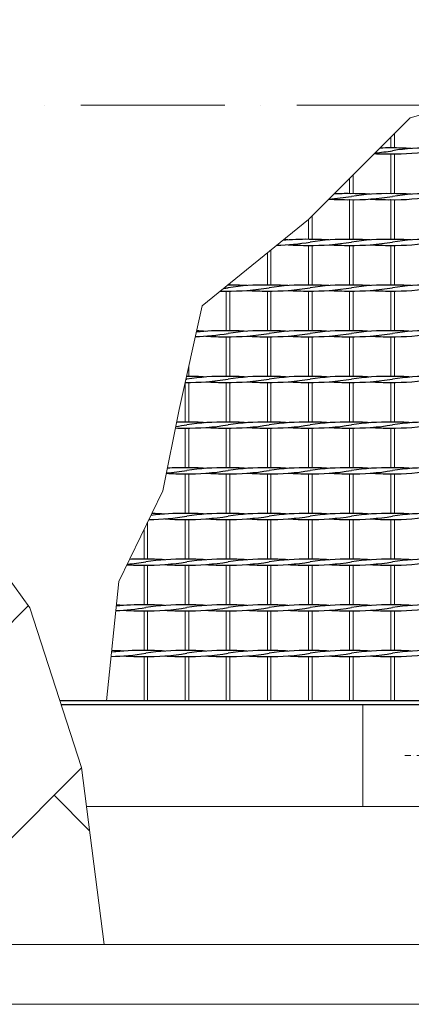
# Model space of a CAD drawing. Header units: millimetres. Extents: x -6178 to 18141, y -8419 to 8560.
# Tile 17 of 256: x -2769 to -2442, y -2755 to -1934. Entities that reach past the tile are written whole.
import ezdxf

# ---------------------------------------------------------------- set-up
doc = ezdxf.new("R2010")
doc.units = ezdxf.units.MM
doc.linetypes.add('ACAD_ISO10W100', pattern=[18, 12, -3, 0, -3])
doc.linetypes.add('DASHDOT', pattern=[1, 0.5, -0.25, 0, -0.25])
for name, color, linetype, lineweight in [('Geländer', 7, 'Continuous', 25), ('Pflaster-Gehweg', 7, 'Continuous', 15), ('Stufen&Podest', 7, 'Continuous', 9), ('Tragegurt', 7, 'Continuous', 20)]:
    doc.layers.add(name, color=color, linetype=linetype, lineweight=lineweight)

msp = doc.modelspace()

# ---------------------------------------------------------------- hatches: boundary and pattern name
at = {"layer": 'Pflaster-Gehweg'}
h = msp.add_hatch(dxfattribs=at)
h.set_pattern_fill('AR-HBONE', color=256, scale=1.25, style=0)
h.set_pattern_definition([(45, (-175340.64, 15558.94), (2e-14, 179.60512), [381, -127]), (135, (-175250.84, 15648.74), (2e-14, 179.60512), [381, -127])])
h.paths.add_polyline_path([(-2843.72985, -2261.23285), (-2820.42625, -2323.22386), (-2805.25757, -2362.53133), (-2760.31358, -2424.86156), (-2717.29644, -2557.80862), (-2698.15003, -2705.40053), (-3573.01161, -2705.40053), (-3585.89502, -2476.95784), (-3567.26667, -2387.99786), (-3542.42896, -2296.9691), (-3486.54366, -2226.6288), (-3402.02901, -2183.29051), (-3312.82267, -2175.05093), (-3163.65161, -2174.908), (-3053.95114, -2135.60004), (-3001.61404, -2172.8999), (-2977.59749, -2226.21032), (-2889.55029, -2218.12836)], flags=0)

# ---------------------------------------------------------------- linework, layer by layer
at = {"linetype": 'ACAD_ISO10W100', "lineweight": 18, "ltscale": 10}
msp.add_line((7127.74035, -2005.40053), (-5297.4259, -2005.40053), dxfattribs=at)
at = {"layer": 'Geländer', "lineweight": 9}
msp.add_line((-2482.61948, -2505.40053), (-2482.61948, -2590.40053), dxfattribs=at)
at = {"layer": 'Geländer', "linetype": 'DASHDOT', "lineweight": 9, "ltscale": 10}
msp.add_line((-2391.96202, -2547.90053), (-2449.27694, -2547.90053), dxfattribs=at)
at = {"layer": 'Pflaster-Gehweg'}
for p, q in [((2004.38052, -2705.40053), (-4546.19553, -2705.40053)), ((2004.38052, -2755.40053), (-4546.19553, -2755.40053))]:
    msp.add_line(p, q, dxfattribs=at)
at = {"layer": 'Pflaster-Gehweg', "lineweight": 9}
msp.add_lwpolyline([(-2698.15003, -2705.40053), (-2717.29644, -2557.80862), (-2760.31358, -2424.86156), (-2805.25757, -2362.53133), (-2820.42625, -2323.22386), (-2843.72985, -2261.23285), (-2889.55029, -2218.12836), (-2977.59749, -2226.21032), (-3001.61404, -2172.8999), (-3053.95114, -2135.60004), (-3163.65161, -2174.908), (-3312.82267, -2175.05093), (-3402.02901, -2183.29051), (-3486.54366, -2226.6288), (-3542.42896, -2296.9691), (-3567.26667, -2387.99786), (-3585.89502, -2476.95784), (-3573.01161, -2705.40053)], dxfattribs=at)
at = {"layer": 'Stufen&Podest'}
for p, q in [((-2459.21948, -2032.2969), (-2459.21948, -2041.2469)), ((-2456.21948, -2029.2969), (-2456.21948, -2041.23517)), ((-2459.21948, -2046.2469), (-2459.21948, -2079.3469)), ((-2456.21948, -2046.25862), (-2456.21948, -2079.33517)), ((-2493.51948, -2066.5969), (-2493.51948, -2079.3469)), ((-2490.51948, -2063.5969), (-2490.51948, -2079.33517)), ((-2493.51948, -2084.3469), (-2493.51948, -2117.4469)), ((-2490.51948, -2084.35862), (-2490.51948, -2117.43517)), ((-2459.21948, -2084.3469), (-2459.21948, -2117.4469)), ((-2456.21948, -2084.35862), (-2456.21948, -2117.43517)), ((-2493.51948, -2122.4469), (-2493.51948, -2155.5469)), ((-2490.51948, -2122.45862), (-2490.51948, -2155.53517)), ((-2459.21948, -2122.4469), (-2459.21948, -2155.5469)), ((-2456.21948, -2122.45862), (-2456.21948, -2155.53517)), ((-2593.41948, -2154.00776), (-2593.41948, -2155.53517)), ((-2596.41948, -2160.5469), (-2596.41948, -2193.6469)), ((-2593.41948, -2160.55862), (-2593.41948, -2193.63517)), ((-2493.51948, -2160.5469), (-2493.51948, -2193.6469)), ((-2490.51948, -2160.55862), (-2490.51948, -2193.63517)), ((-2459.21948, -2160.5469), (-2459.21948, -2193.6469)), ((-2456.21948, -2160.55862), (-2456.21948, -2193.63517)), ((-2596.41948, -2198.6469), (-2596.41948, -2231.7469)), ((-2593.41948, -2198.65862), (-2593.41948, -2231.73517)), ((-2493.51948, -2198.6469), (-2493.51948, -2231.7469)), ((-2490.51948, -2198.65862), (-2490.51948, -2231.73517)), ((-2459.21948, -2198.6469), (-2459.21948, -2231.7469)), ((-2456.21948, -2198.65862), (-2456.21948, -2231.73517)), ((-2627.71948, -2223.11178), (-2627.71948, -2231.73517)), ((-2630.71948, -2236.7469), (-2630.71948, -2269.8469)), ((-2627.71948, -2236.75862), (-2627.71948, -2269.83517)), ((-2596.41948, -2236.7469), (-2596.41948, -2269.8469)), ((-2593.41948, -2236.75862), (-2593.41948, -2269.83517)), ((-2493.51948, -2236.7469), (-2493.51948, -2269.8469)), ((-2490.51948, -2236.75862), (-2490.51948, -2269.83517)), ((-2459.21948, -2236.7469), (-2459.21948, -2269.8469)), ((-2456.21948, -2236.75862), (-2456.21948, -2269.83517)), ((-2630.71948, -2274.8469), (-2630.71948, -2307.9469)), ((-2627.71948, -2274.85862), (-2627.71948, -2307.93517)), ((-2596.41948, -2274.8469), (-2596.41948, -2307.9469)), ((-2593.41948, -2274.85862), (-2593.41948, -2307.93517)), ((-2493.51948, -2274.8469), (-2493.51948, -2307.9469)), ((-2490.51948, -2274.85862), (-2490.51948, -2307.93517)), ((-2459.21948, -2274.8469), (-2459.21948, -2307.9469)), ((-2456.21948, -2274.85862), (-2456.21948, -2307.93517)), ((-2630.71948, -2312.9469), (-2630.71948, -2346.0469)), ((-2627.71948, -2312.95862), (-2627.71948, -2346.03517)), ((-2596.41948, -2312.9469), (-2596.41948, -2346.0469)), ((-2593.41948, -2312.95862), (-2593.41948, -2346.03517)), ((-2493.51948, -2312.9469), (-2493.51948, -2346.0469)), ((-2490.51948, -2312.95862), (-2490.51948, -2346.03517)), ((-2459.21948, -2312.9469), (-2459.21948, -2346.0469)), ((-2456.21948, -2312.95862), (-2456.21948, -2346.03517)), ((-2630.71948, -2351.0469), (-2630.71948, -2384.1469)), ((-2627.71948, -2351.05862), (-2627.71948, -2384.13517)), ((-2596.41948, -2351.0469), (-2596.41948, -2384.1469)), ((-2593.41948, -2351.05862), (-2593.41948, -2384.13517)), ((-2493.51948, -2351.0469), (-2493.51948, -2384.1469)), ((-2490.51948, -2351.05862), (-2490.51948, -2384.13517)), ((-2459.21948, -2351.0469), (-2459.21948, -2384.1469)), ((-2456.21948, -2351.05862), (-2456.21948, -2384.13517)), ((-2630.71948, -2389.1469), (-2630.71948, -2422.2469)), ((-2627.71948, -2389.15862), (-2627.71948, -2422.23517)), ((-2596.41948, -2389.1469), (-2596.41948, -2422.2469)), ((-2593.41948, -2389.15862), (-2593.41948, -2422.23517)), ((-2493.51948, -2389.1469), (-2493.51948, -2422.2469)), ((-2490.51948, -2389.15862), (-2490.51948, -2422.23517)), ((-2459.21948, -2389.1469), (-2459.21948, -2422.2469)), ((-2456.21948, -2389.15862), (-2456.21948, -2422.23517)), ((-2630.71948, -2427.2469), (-2630.71948, -2460.3469)), ((-2627.71948, -2427.25862), (-2627.71948, -2460.33517)), ((-2596.41948, -2427.2469), (-2596.41948, -2460.3469)), ((-2593.41948, -2427.25862), (-2593.41948, -2460.33517)), ((-2493.51948, -2427.2469), (-2493.51948, -2460.3469)), ((-2490.51948, -2427.25862), (-2490.51948, -2460.33517)), ((-2459.21948, -2427.2469), (-2459.21948, -2460.3469)), ((-2456.21948, -2427.25862), (-2456.21948, -2460.33517)), ((-2630.71948, -2465.3469), (-2630.71948, -2502.40053)), ((-2627.71948, -2465.35862), (-2627.71948, -2502.40053)), ((-2596.41948, -2465.3469), (-2596.41948, -2502.40053)), ((-2593.41948, -2465.35862), (-2593.41948, -2502.40053)), ((-2493.51948, -2465.3469), (-2493.51948, -2502.40053)), ((-2490.51948, -2465.35862), (-2490.51948, -2502.40053)), ((-2459.21948, -2465.3469), (-2459.21948, -2502.40053)), ((-2456.21948, -2465.35862), (-2456.21948, -2502.40053))]:
    msp.add_line(p, q, dxfattribs=at)
at = {"layer": 'Stufen&Podest', "lineweight": 20}
for p, q in [((-2527.81948, -2100.8969), (-2527.81948, -2117.4469)), ((-2524.81948, -2097.8969), (-2524.81948, -2117.43517)), ((-2559.11948, -2126.2379), (-2559.11948, -2155.53517)), ((-2527.81948, -2122.4469), (-2527.81948, -2155.5469)), ((-2524.81948, -2122.45862), (-2524.81948, -2155.53517)), ((-2562.11948, -2128.66676), (-2562.11948, -2155.5469)), ((-2562.11948, -2160.5469), (-2562.11948, -2193.6469)), ((-2559.11948, -2160.55862), (-2559.11948, -2193.63517)), ((-2527.81948, -2160.5469), (-2527.81948, -2193.6469)), ((-2524.81948, -2160.55862), (-2524.81948, -2193.63517)), ((-2562.11948, -2198.6469), (-2562.11948, -2231.7469)), ((-2559.11948, -2198.65862), (-2559.11948, -2231.73517)), ((-2527.81948, -2198.6469), (-2527.81948, -2231.7469)), ((-2524.81948, -2198.65862), (-2524.81948, -2231.73517)), ((-2562.11948, -2236.7469), (-2562.11948, -2269.8469)), ((-2559.11948, -2236.75862), (-2559.11948, -2269.83517)), ((-2527.81948, -2236.7469), (-2527.81948, -2269.8469)), ((-2524.81948, -2236.75862), (-2524.81948, -2269.83517)), ((-2562.11948, -2274.8469), (-2562.11948, -2307.9469)), ((-2559.11948, -2274.85862), (-2559.11948, -2307.93517)), ((-2527.81948, -2274.8469), (-2527.81948, -2307.9469)), ((-2524.81948, -2274.85862), (-2524.81948, -2307.93517)), ((-2562.11948, -2312.9469), (-2562.11948, -2346.0469)), ((-2559.11948, -2312.95862), (-2559.11948, -2346.03517)), ((-2527.81948, -2312.9469), (-2527.81948, -2346.0469)), ((-2524.81948, -2312.95862), (-2524.81948, -2346.03517)), ((-2662.01948, -2353.59183), (-2662.01948, -2384.13517)), ((-2562.11948, -2351.0469), (-2562.11948, -2384.1469)), ((-2559.11948, -2351.05862), (-2559.11948, -2384.13517)), ((-2527.81948, -2351.0469), (-2527.81948, -2384.1469)), ((-2524.81948, -2351.05862), (-2524.81948, -2384.13517)), ((-2665.01948, -2359.76746), (-2665.01948, -2384.1469)), ((-2665.01948, -2389.1469), (-2665.01948, -2422.2469)), ((-2662.01948, -2389.15862), (-2662.01948, -2422.23517)), ((-2562.11948, -2389.1469), (-2562.11948, -2422.2469)), ((-2559.11948, -2389.15862), (-2559.11948, -2422.23517)), ((-2527.81948, -2389.1469), (-2527.81948, -2422.2469)), ((-2524.81948, -2389.15862), (-2524.81948, -2422.23517)), ((-2665.01948, -2427.2469), (-2665.01948, -2460.3469)), ((-2662.01948, -2427.25862), (-2662.01948, -2460.33517)), ((-2562.11948, -2427.2469), (-2562.11948, -2460.3469)), ((-2559.11948, -2427.25862), (-2559.11948, -2460.33517)), ((-2527.81948, -2427.2469), (-2527.81948, -2460.3469)), ((-2524.81948, -2427.25862), (-2524.81948, -2460.33517)), ((-2665.01948, -2465.3469), (-2665.01948, -2502.40053)), ((-2662.01948, -2465.35862), (-2662.01948, -2502.40053)), ((-2562.11948, -2465.3469), (-2562.11948, -2502.40053)), ((-2559.11948, -2465.35862), (-2559.11948, -2502.40053)), ((-2527.81948, -2465.3469), (-2527.81948, -2502.40053)), ((-2524.81948, -2465.35862), (-2524.81948, -2502.40053))]:
    msp.add_line(p, q, dxfattribs=at)
at = {"layer": 'Stufen&Podest', "lineweight": 30}
for p, q in [((-2120.61948, -2502.40053), (-2735.22461, -2502.40053)), ((-2734.25391, -2505.40053), (6679.38052, -2505.40053))]:
    msp.add_line(p, q, dxfattribs=at)
at = {"layer": 'Stufen&Podest'}
msp.add_lwpolyline([(-2696.31948, -2502.40053), (-2685.91777, -2402.78749), (-2649.24512, -2327.29527), (-2635.71116, -2259.22137), (-2616.57453, -2172.75449), (-2527.81948, -2100.8969), (-2442.91461, -2015.99203), (-2330.73985, -1984.14888), (-2226.43607, -1954.54008), (-2150.51948, -1934.24909)], dxfattribs=at)
at = {"layer": 'Stufen&Podest', "lineweight": 30}
for centre, start, end in [((-2491.21848, -1841.26863), 275.29298569, 279.41143824), ((-2461.52048, -2246.21343), 89.2108945, 91.88280466), ((-2456.91848, -1841.26863), 269.21089474, 279.41143824), ((-2456.91848, -2246.22516), 85.86862891, 90.49720181), ((-2427.22048, -2246.21343), 89.21089473, 98.55019958), ((-2461.52048, -1841.25691), 266.82979447, 270.64315173), ((-2525.51848, -1879.36863), 274.13151075, 279.41143824), ((-2495.82048, -1879.35691), 265.86862913, 270.64315173), ((-2495.82048, -2284.31343), 89.21089462, 92.99317312), ((-2491.21848, -1879.36863), 269.21089495, 279.41143824), ((-2491.21848, -2284.32516), 85.8686289, 90.49720198), ((-2461.52048, -2284.31343), 89.2108945, 98.55019958), ((-2461.52048, -1879.35691), 265.86862909, 270.64315173), ((-2456.91848, -1879.36863), 269.21089474, 279.41143824), ((-2456.91848, -2284.32516), 85.86862891, 90.49720181), ((-2427.22048, -2284.31343), 89.21089473, 98.55019958), ((-2530.12048, -2322.41343), 89.21089472, 95.38177496), ((-2559.81848, -2322.42516), 85.86862885, 86.86931332), ((-2525.51848, -2322.42516), 85.86862888, 90.49720201), ((-2495.82048, -2322.41343), 89.21089462, 98.55019958), ((-2491.21848, -2322.42516), 85.8686289, 90.49720198), ((-2461.52048, -2322.41343), 89.2108945, 98.55019958), ((-2456.91848, -2322.42516), 85.86862891, 90.49720181), ((-2427.22048, -2322.41343), 89.21089473, 98.55019958), ((-2559.81848, -1917.46863), 271.52492593, 279.41143824), ((-2530.12048, -1917.45691), 265.86862907, 270.64315173), ((-2525.51848, -1917.46863), 269.21089483, 279.41143824), ((-2495.82048, -1917.45691), 265.86862913, 270.64315173), ((-2491.21848, -1917.46863), 269.21089495, 279.41143824), ((-2461.52048, -1917.45691), 265.86862909, 270.64315173), ((-2456.91848, -1917.46863), 269.21089474, 279.41143824), ((-2628.41848, -1955.56863), 278.28845978, 279.41143824), ((-2594.11848, -1955.56863), 269.21089474, 279.41143824), ((-2594.11848, -2360.52516), 85.86862891, 90.33271676), ((-2564.42048, -2360.51343), 89.21089473, 98.55019958), ((-2559.81848, -1955.56863), 269.21089474, 279.41143824), ((-2559.81848, -2360.52516), 85.86862885, 90.49720197), ((-2530.12048, -2360.51343), 89.21089472, 98.55019958), ((-2525.51848, -1955.56863), 269.21089483, 279.41143824), ((-2525.51848, -2360.52516), 85.86862888, 90.49720201), ((-2495.82048, -2360.51343), 89.21089462, 98.55019958), ((-2491.21848, -1955.56863), 269.21089495, 279.41143824), ((-2491.21848, -2360.52516), 85.8686289, 90.49720198), ((-2461.52048, -2360.51343), 89.2108945, 98.55019958), ((-2456.91848, -1955.56863), 269.21089474, 279.41143824), ((-2456.91848, -2360.52516), 85.86862891, 90.49720181), ((-2427.22048, -2360.51343), 89.21089473, 98.55019958), ((-2598.72048, -1955.55691), 269.23010299, 270.64315173), ((-2564.42048, -1955.55691), 265.86862909, 270.64315173), ((-2530.12048, -1955.55691), 265.86862907, 270.64315173), ((-2495.82048, -1955.55691), 265.86862913, 270.64315173), ((-2461.52048, -1955.55691), 265.86862909, 270.64315173), ((-2628.41848, -1993.66863), 271.71387639, 279.41143824), ((-2598.72048, -2398.61343), 89.2108945, 96.37261495), ((-2628.41848, -2398.62516), 85.8686289, 87.98855883), ((-2598.72048, -1993.65691), 265.86862909, 270.64315173), ((-2594.11848, -1993.66863), 269.21089474, 279.41143824), ((-2594.11848, -2398.62516), 85.86862891, 90.49720181), ((-2564.42048, -2398.61343), 89.21089473, 98.55019958), ((-2564.42048, -1993.65691), 265.86862909, 270.64315173), ((-2559.81848, -1993.66863), 269.21089474, 279.41143824), ((-2559.81848, -2398.62516), 85.86862885, 90.49720197), ((-2530.12048, -2398.61343), 89.21089472, 98.55019958), ((-2530.12048, -1993.65691), 265.86862907, 270.64315173), ((-2525.51848, -1993.66863), 269.21089483, 279.41143824), ((-2525.51848, -2398.62516), 85.86862888, 90.49720201), ((-2495.82048, -2398.61343), 89.21089462, 98.55019958), ((-2495.82048, -1993.65691), 265.86862913, 270.64315173), ((-2491.21848, -1993.66863), 269.21089495, 279.41143824), ((-2491.21848, -2398.62516), 85.8686289, 90.49720198), ((-2461.52048, -2398.61343), 89.2108945, 98.55019958), ((-2461.52048, -1993.65691), 265.86862909, 270.64315173), ((-2456.91848, -1993.66863), 269.21089474, 279.41143824), ((-2456.91848, -2398.62516), 85.86862891, 90.49720181), ((-2427.22048, -2398.61343), 89.21089473, 98.55019958), ((-2628.41848, -2436.72516), 85.8686289, 90.33821083), ((-2598.72048, -2436.71343), 89.2108945, 98.55019958), ((-2594.11848, -2436.72516), 85.86862891, 90.49720181), ((-2564.42048, -2436.71343), 89.21089473, 98.55019958), ((-2559.81848, -2436.72516), 85.86862885, 90.49720197), ((-2530.12048, -2436.71343), 89.21089472, 98.55019958), ((-2525.51848, -2436.72516), 85.86862888, 90.49720201), ((-2495.82048, -2436.71343), 89.21089462, 98.55019958), ((-2491.21848, -2436.72516), 85.8686289, 90.49720198), ((-2461.52048, -2436.71343), 89.2108945, 98.55019958), ((-2456.91848, -2436.72516), 85.86862891, 90.49720181), ((-2427.22048, -2436.71343), 89.21089473, 98.55019958), ((-2628.41848, -2031.76863), 269.35191623, 279.41143824), ((-2633.02048, -2031.75691), 270.63892234, 270.64315173), ((-2662.71848, -2031.76863), 279.13770273, 279.41143824), ((-2598.72048, -2031.75691), 265.86862909, 270.64315173), ((-2594.11848, -2031.76863), 269.21089474, 279.41143824), ((-2564.42048, -2031.75691), 265.86862909, 270.64315173), ((-2559.81848, -2031.76863), 269.21089474, 279.41143824), ((-2530.12048, -2031.75691), 265.86862907, 270.64315173), ((-2525.51848, -2031.76863), 269.21089483, 279.41143824), ((-2495.82048, -2031.75691), 265.86862913, 270.64315173), ((-2491.21848, -2031.76863), 269.21089495, 279.41143824), ((-2461.52048, -2031.75691), 265.86862909, 270.64315173), ((-2456.91848, -2031.76863), 269.21089474, 279.41143824), ((-2662.71848, -2069.86863), 276.77495142, 279.41143824), ((-2633.02048, -2474.81343), 89.21089462, 91.3443938), ((-2628.41848, -2069.86863), 269.21089495, 279.41143824), ((-2628.41848, -2474.82516), 85.8686289, 90.49720198), ((-2598.72048, -2474.81343), 89.2108945, 98.55019958), ((-2598.72048, -2069.85691), 265.86862909, 270.64315173), ((-2594.11848, -2069.86863), 269.21089474, 279.41143824), ((-2594.11848, -2474.82516), 85.86862891, 90.49720181), ((-2564.42048, -2474.81343), 89.21089473, 98.55019958), ((-2564.42048, -2069.85691), 265.86862909, 270.64315173), ((-2559.81848, -2069.86863), 269.21089474, 279.41143824), ((-2559.81848, -2474.82516), 85.86862885, 90.49720197), ((-2530.12048, -2474.81343), 89.21089472, 98.55019958), ((-2530.12048, -2069.85691), 265.86862907, 270.64315173), ((-2525.51848, -2069.86863), 269.21089483, 279.41143824), ((-2525.51848, -2474.82516), 85.86862888, 90.49720201), ((-2495.82048, -2474.81343), 89.21089462, 98.55019958), ((-2495.82048, -2069.85691), 265.86862913, 270.64315173), ((-2491.21848, -2069.86863), 269.21089495, 279.41143824), ((-2491.21848, -2474.82516), 85.8686289, 90.49720198), ((-2461.52048, -2474.81343), 89.2108945, 98.55019958), ((-2461.52048, -2069.85691), 265.86862909, 270.64315173), ((-2456.91848, -2069.86863), 269.21089474, 279.41143824), ((-2456.91848, -2474.82516), 85.86862891, 90.49720181), ((-2427.22048, -2474.81343), 89.21089473, 98.55019958), ((-2633.02048, -2069.85691), 268.38390247, 270.64315173), ((-2633.02048, -2107.95691), 266.28375808, 270.64315173), ((-2662.71848, -2107.96863), 274.60416984, 279.41143824), ((-2633.02048, -2512.91343), 89.21089462, 93.48147412), ((-2628.41848, -2107.96863), 269.21089495, 279.41143824), ((-2628.41848, -2512.92516), 85.8686289, 90.49720198), ((-2598.72048, -2512.91343), 89.2108945, 98.55019958), ((-2598.72048, -2107.95691), 265.86862909, 270.64315173), ((-2594.11848, -2107.96863), 269.21089474, 279.41143824), ((-2594.11848, -2512.92516), 85.86862891, 90.49720181), ((-2564.42048, -2512.91343), 89.21089473, 98.55019958), ((-2564.42048, -2107.95691), 265.86862909, 270.64315173), ((-2559.81848, -2107.96863), 269.21089474, 279.41143824), ((-2559.81848, -2512.92516), 85.86862885, 90.49720197), ((-2530.12048, -2512.91343), 89.21089472, 98.55019958), ((-2530.12048, -2107.95691), 265.86862907, 270.64315173), ((-2525.51848, -2107.96863), 269.21089483, 279.41143824), ((-2525.51848, -2512.92516), 85.86862888, 90.49720201), ((-2495.82048, -2512.91343), 89.21089462, 98.55019958), ((-2495.82048, -2107.95691), 265.86862913, 270.64315173), ((-2491.21848, -2107.96863), 269.21089495, 279.41143824), ((-2491.21848, -2512.92516), 85.8686289, 90.49720198), ((-2461.52048, -2512.91343), 89.2108945, 98.55019958), ((-2461.52048, -2107.95691), 265.86862909, 270.64315173), ((-2456.91848, -2107.96863), 269.21089474, 279.41143824), ((-2456.91848, -2512.92516), 85.86862891, 90.49720181), ((-2427.22048, -2512.91343), 89.21089473, 98.55019958), ((-2662.71848, -2146.06863), 270.54041045, 279.41143824), ((-2633.02048, -2551.01343), 89.21089462, 97.32460733), ((-2662.71848, -2551.02516), 85.86862888, 88.78461192), ((-2628.41848, -2146.06863), 269.21089495, 279.41143824), ((-2628.41848, -2551.02516), 85.8686289, 90.49720198), ((-2598.72048, -2551.01343), 89.2108945, 98.55019958), ((-2594.11848, -2146.06863), 269.21089474, 279.41143824), ((-2594.11848, -2551.02516), 85.86862891, 90.49720181), ((-2564.42048, -2551.01343), 89.21089473, 98.55019958), ((-2559.81848, -2146.06863), 269.21089474, 279.41143824), ((-2559.81848, -2551.02516), 85.86862885, 90.49720197), ((-2530.12048, -2551.01343), 89.21089472, 98.55019958), ((-2525.51848, -2146.06863), 269.21089483, 279.41143824), ((-2525.51848, -2551.02516), 85.86862888, 90.49720201), ((-2495.82048, -2551.01343), 89.21089462, 98.55019958), ((-2491.21848, -2146.06863), 269.21089495, 279.41143824), ((-2491.21848, -2551.02516), 85.8686289, 90.49720198), ((-2461.52048, -2551.01343), 89.2108945, 98.55019958), ((-2456.91848, -2146.06863), 269.21089474, 279.41143824), ((-2456.91848, -2551.02516), 85.86862891, 90.49720181), ((-2427.22048, -2551.01343), 89.21089473, 98.55019958), ((-2633.02048, -2146.05691), 265.86862913, 270.64315173), ((-2598.72048, -2146.05691), 265.86862909, 270.64315173), ((-2564.42048, -2146.05691), 265.86862909, 270.64315173), ((-2530.12048, -2146.05691), 265.86862907, 270.64315173), ((-2495.82048, -2146.05691), 265.86862913, 270.64315173), ((-2461.52048, -2146.05691), 265.86862909, 270.64315173), ((-2667.32048, -2184.15691), 266.6982866, 270.64315173), ((-2697.01848, -2184.16863), 275.06845944, 279.41143824), ((-2667.32048, -2589.11343), 89.21089472, 92.69548209), ((-2662.71848, -2184.16863), 269.21089483, 279.41143824), ((-2662.71848, -2589.12516), 85.86862888, 90.49720201), ((-2633.02048, -2589.11343), 89.21089462, 98.55019958), ((-2633.02048, -2184.15691), 265.86862913, 270.64315173), ((-2628.41848, -2184.16863), 269.21089495, 279.41143824), ((-2628.41848, -2589.12516), 85.8686289, 90.49720198), ((-2598.72048, -2589.11343), 89.2108945, 98.55019958), ((-2598.72048, -2184.15691), 265.86862909, 270.64315173), ((-2594.11848, -2184.16863), 269.21089474, 279.41143824), ((-2594.11848, -2589.12516), 85.86862891, 90.49720181), ((-2564.42048, -2589.11343), 89.21089473, 98.55019958), ((-2564.42048, -2184.15691), 265.86862909, 270.64315173), ((-2559.81848, -2184.16863), 269.21089474, 279.41143824), ((-2559.81848, -2589.12516), 85.86862885, 90.49720197), ((-2530.12048, -2589.11343), 89.21089472, 98.55019958), ((-2530.12048, -2184.15691), 265.86862907, 270.64315173), ((-2525.51848, -2184.16863), 269.21089483, 279.41143824), ((-2525.51848, -2589.12516), 85.86862888, 90.49720201), ((-2495.82048, -2589.11343), 89.21089462, 98.55019958), ((-2495.82048, -2184.15691), 265.86862913, 270.64315173), ((-2491.21848, -2184.16863), 269.21089495, 279.41143824), ((-2491.21848, -2589.12516), 85.8686289, 90.49720198), ((-2461.52048, -2589.11343), 89.2108945, 98.55019958), ((-2461.52048, -2184.15691), 265.86862909, 270.64315173), ((-2456.91848, -2184.16863), 269.21089474, 279.41143824), ((-2456.91848, -2589.12516), 85.86862891, 90.49720181), ((-2427.22048, -2589.11343), 89.21089473, 98.55019958), ((-2667.32048, -2627.21343), 89.21089472, 95.8058553), ((-2662.71848, -2627.22516), 85.86862888, 90.49720201), ((-2633.02048, -2627.21343), 89.21089462, 98.55019958), ((-2628.41848, -2627.22516), 85.8686289, 90.49720198), ((-2598.72048, -2627.21343), 89.2108945, 98.55019958), ((-2594.11848, -2627.22516), 85.86862891, 90.49720181), ((-2564.42048, -2627.21343), 89.21089473, 98.55019958), ((-2559.81848, -2627.22516), 85.86862885, 90.49720197), ((-2530.12048, -2627.21343), 89.21089472, 98.55019958), ((-2525.51848, -2627.22516), 85.86862888, 90.49720201), ((-2495.82048, -2627.21343), 89.21089462, 98.55019958), ((-2491.21848, -2627.22516), 85.8686289, 90.49720198), ((-2461.52048, -2627.21343), 89.2108945, 98.55019958), ((-2456.91848, -2627.22516), 85.86862891, 90.49720181), ((-2427.22048, -2627.21343), 89.21089473, 98.55019958), ((-2697.01848, -2222.26863), 272.39435748, 279.41143824), ((-2697.01848, -2627.22516), 85.86862885, 87.46988824), ((-2667.32048, -2222.25691), 265.86862907, 270.64315173), ((-2662.71848, -2222.26863), 269.21089483, 279.41143824), ((-2633.02048, -2222.25691), 265.86862913, 270.64315173), ((-2628.41848, -2222.26863), 269.21089495, 279.41143824), ((-2598.72048, -2222.25691), 265.86862909, 270.64315173), ((-2594.11848, -2222.26863), 269.21089474, 279.41143824), ((-2564.42048, -2222.25691), 265.86862909, 270.64315173), ((-2559.81848, -2222.26863), 269.21089474, 279.41143824), ((-2530.12048, -2222.25691), 265.86862907, 270.64315173), ((-2525.51848, -2222.26863), 269.21089483, 279.41143824), ((-2495.82048, -2222.25691), 265.86862913, 270.64315173), ((-2491.21848, -2222.26863), 269.21089495, 279.41143824), ((-2461.52048, -2222.25691), 265.86862909, 270.64315173), ((-2456.91848, -2222.26863), 269.21089474, 279.41143824), ((-2697.01848, -2260.36863), 271.27804129, 279.41143824), ((-2667.32048, -2665.31343), 89.21089472, 96.93797746), ((-2697.01848, -2665.32516), 85.86862885, 88.57856366), ((-2662.71848, -2260.36863), 269.21089483, 279.41143824), ((-2662.71848, -2665.32516), 85.86862888, 90.49720201), ((-2633.02048, -2665.31343), 89.21089462, 98.55019958), ((-2628.41848, -2260.36863), 269.21089495, 279.41143824), ((-2628.41848, -2665.32516), 85.8686289, 90.49720198), ((-2598.72048, -2665.31343), 89.2108945, 98.55019958), ((-2594.11848, -2260.36863), 269.21089474, 279.41143824), ((-2594.11848, -2665.32516), 85.86862891, 90.49720181), ((-2564.42048, -2665.31343), 89.21089473, 98.55019958), ((-2559.81848, -2260.36863), 269.21089474, 279.41143824), ((-2559.81848, -2665.32516), 85.86862885, 90.49720197), ((-2530.12048, -2665.31343), 89.21089472, 98.55019958), ((-2525.51848, -2260.36863), 269.21089483, 279.41143824), ((-2525.51848, -2665.32516), 85.86862888, 90.49720201), ((-2495.82048, -2665.31343), 89.21089462, 98.55019958), ((-2491.21848, -2260.36863), 269.21089495, 279.41143824), ((-2491.21848, -2665.32516), 85.8686289, 90.49720198), ((-2461.52048, -2665.31343), 89.2108945, 98.55019958), ((-2456.91848, -2260.36863), 269.21089474, 279.41143824), ((-2456.91848, -2665.32516), 85.86862891, 90.49720181), ((-2427.22048, -2665.31343), 89.21089473, 98.55019958), ((-2667.32048, -2260.35691), 265.86862907, 270.64315173), ((-2633.02048, -2260.35691), 265.86862913, 270.64315173), ((-2598.72048, -2260.35691), 265.86862909, 270.64315173), ((-2564.42048, -2260.35691), 265.86862909, 270.64315173), ((-2530.12048, -2260.35691), 265.86862907, 270.64315173), ((-2495.82048, -2260.35691), 265.86862913, 270.64315173), ((-2461.52048, -2260.35691), 265.86862909, 270.64315173)]:
    msp.add_arc(centre, 204.99118, start, end, dxfattribs=at)
at = {"layer": 'Tragegurt'}
for p, q in [((6999.78679, -2505.40053), (-2734.25391, -2505.40053)), ((6891.88052, -2590.40053), (-2713.06845, -2590.40053))]:
    msp.add_line(p, q, dxfattribs=at)

doc.saveas('drawing.dxf')
